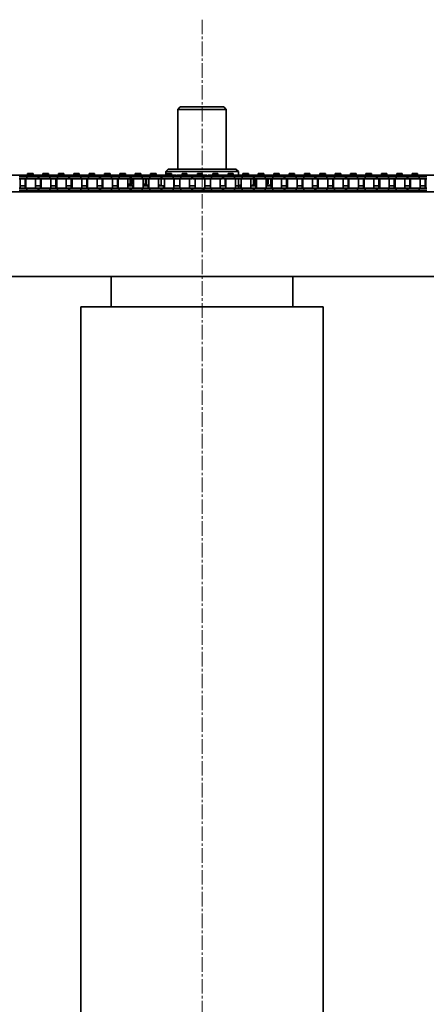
# Model space of a CAD drawing. Header units: millimetres. Extents: x 2945 to 26725, y -1082 to 16127.
# Tile 93 of 151: x 15335 to 15670, y 7081 to 7894. Entities that reach past the tile are written whole.
import ezdxf

# ---------------------------------------------------------------- set-up
doc = ezdxf.new("R2010")
doc.units = ezdxf.units.MM
doc.linetypes.add('点画线', pattern=[18, 12, -2, 2, -2])
doc.layers.add('中心线层', color=1, linetype='点画线', lineweight=18)
doc.layers.add('几何体', color=7, linetype='Continuous', lineweight=35)

msp = doc.modelspace()

# ---------------------------------------------------------------- linework, layer by layer
at = {"layer": '中心线层'}
msp.add_line((15485.254, 7893.876), (15485.254, 5124.821), dxfattribs=at)
at = {"layer": '几何体'}
for p, q in [((15467.254, 7821.852), (15465.254, 7819.852)), ((15465.254, 7819.852), (15465.254, 7770.458)), ((15478.767, 7819.852), (15465.254, 7819.852)), ((15467.254, 7821.852), (15479.416, 7821.852)), ((15505.254, 7819.852), (15478.767, 7819.852)), ((15479.416, 7821.852), (15503.254, 7821.852)), ((15505.254, 7819.852), (15503.254, 7821.852)), ((15505.254, 7770.458), (15505.254, 7819.852)), ((15337.12, 7765.565), (15327.945, 7765.565)), ((15340.645, 7764.065), (15334.295, 7764.065)), ((15337.12, 7764.065), (15337.12, 7765.565)), ((15337.82, 7765.565), (15337.12, 7765.565)), ((15337.82, 7765.565), (15337.82, 7764.065)), ((15346.995, 7765.565), (15337.82, 7765.565)), ((15340.645, 7764.065), (15340.645, 7762.565)), ((15346.995, 7764.065), (15340.645, 7764.065)), ((15346.995, 7764.065), (15340.645, 7764.065)), ((15341.215, 7766.94), (15341.215, 7765.565)), ((15341.84, 7766.94), (15341.215, 7766.94)), ((15341.84, 7766.94), (15341.84, 7765.565)), ((15343.82, 7766.94), (15341.84, 7766.94)), ((15345.8, 7766.94), (15343.82, 7766.94)), ((15345.8, 7765.565), (15345.8, 7766.94)), ((15346.995, 7765.565), (15346.995, 7764.065)), ((15353.345, 7765.565), (15346.995, 7765.565)), ((15353.345, 7764.065), (15346.995, 7764.065)), ((15349.82, 7762.565), (15349.82, 7764.065)), ((15350.52, 7764.065), (15350.52, 7762.565)), ((15353.345, 7765.565), (15353.345, 7764.065)), ((15362.52, 7765.565), (15353.345, 7765.565)), ((15359.695, 7764.065), (15353.345, 7764.065)), ((15359.695, 7764.065), (15353.345, 7764.065)), ((15353.915, 7766.94), (15353.915, 7765.565)), ((15354.54, 7766.94), (15353.915, 7766.94)), ((15354.54, 7766.94), (15354.54, 7765.565)), ((15356.52, 7766.94), (15354.54, 7766.94)), ((15358.5, 7766.94), (15356.52, 7766.94)), ((15358.5, 7765.565), (15358.5, 7766.94)), ((15359.695, 7764.065), (15359.695, 7762.565)), ((15366.045, 7764.065), (15359.695, 7764.065)), ((15362.52, 7764.065), (15362.52, 7765.565)), ((15363.22, 7765.565), (15362.52, 7765.565)), ((15363.22, 7765.565), (15363.22, 7764.065)), ((15372.395, 7765.565), (15363.22, 7765.565)), ((15366.045, 7764.065), (15366.045, 7762.565)), ((15372.395, 7764.065), (15366.045, 7764.065)), ((15372.395, 7764.065), (15366.045, 7764.065)), ((15366.615, 7766.94), (15366.615, 7765.565)), ((15367.24, 7766.94), (15366.615, 7766.94)), ((15367.24, 7766.94), (15367.24, 7765.565)), ((15369.22, 7766.94), (15367.24, 7766.94)), ((15371.2, 7766.94), (15369.22, 7766.94)), ((15371.2, 7765.565), (15371.2, 7766.94)), ((15372.395, 7765.565), (15372.395, 7764.065)), ((15378.745, 7765.565), (15372.395, 7765.565)), ((15378.745, 7764.065), (15372.395, 7764.065)), ((15375.22, 7762.565), (15375.22, 7764.065)), ((15375.92, 7764.065), (15375.92, 7762.565)), ((15378.745, 7765.565), (15378.745, 7764.065)), ((15387.92, 7765.565), (15378.745, 7765.565)), ((15385.095, 7764.065), (15378.745, 7764.065)), ((15385.095, 7764.065), (15378.745, 7764.065)), ((15379.315, 7766.94), (15379.315, 7765.565)), ((15379.94, 7766.94), (15379.315, 7766.94)), ((15379.94, 7766.94), (15379.94, 7765.565)), ((15381.92, 7766.94), (15379.94, 7766.94)), ((15383.9, 7766.94), (15381.92, 7766.94)), ((15383.9, 7765.565), (15383.9, 7766.94)), ((15385.095, 7764.065), (15385.095, 7762.565)), ((15391.445, 7764.065), (15385.095, 7764.065)), ((15387.92, 7764.065), (15387.92, 7765.565)), ((15388.62, 7765.565), (15387.92, 7765.565)), ((15388.62, 7765.565), (15388.62, 7764.065)), ((15397.795, 7765.565), (15388.62, 7765.565)), ((15391.445, 7764.065), (15391.445, 7762.565)), ((15397.795, 7764.065), (15391.445, 7764.065)), ((15392.015, 7766.94), (15392.015, 7765.565)), ((15392.64, 7766.94), (15392.015, 7766.94)), ((15392.64, 7766.94), (15392.64, 7765.565)), ((15394.62, 7766.94), (15392.64, 7766.94)), ((15396.6, 7766.94), (15394.62, 7766.94)), ((15396.6, 7765.565), (15396.6, 7766.94)), ((15397.795, 7765.565), (15397.795, 7764.065)), ((15404.145, 7765.565), (15397.795, 7765.565)), ((15404.145, 7764.065), (15397.795, 7764.065)), ((15400.62, 7762.565), (15400.62, 7764.065)), ((15401.32, 7764.065), (15401.32, 7762.565)), ((15404.145, 7765.565), (15404.145, 7764.065)), ((15413.32, 7765.565), (15404.145, 7765.565)), ((15410.495, 7764.065), (15404.145, 7764.065)), ((15410.495, 7764.065), (15404.145, 7764.065)), ((15404.716, 7766.94), (15404.716, 7765.565)), ((15405.34, 7766.94), (15404.716, 7766.94)), ((15405.34, 7766.94), (15405.34, 7765.565)), ((15407.32, 7766.94), (15405.34, 7766.94)), ((15409.3, 7766.94), (15407.32, 7766.94)), ((15409.3, 7765.565), (15409.3, 7766.94)), ((15410.495, 7764.065), (15410.495, 7762.565)), ((15416.845, 7764.065), (15410.495, 7764.065)), ((15413.32, 7764.065), (15413.32, 7765.565)), ((15414.02, 7765.565), (15413.32, 7765.565)), ((15414.02, 7765.565), (15414.02, 7764.065)), ((15423.195, 7765.565), (15414.02, 7765.565)), ((15416.845, 7764.065), (15416.845, 7762.565)), ((15423.195, 7764.065), (15416.845, 7764.065)), ((15423.195, 7764.065), (15416.845, 7764.065)), ((15417.416, 7766.94), (15417.416, 7765.565)), ((15418.04, 7766.94), (15417.416, 7766.94)), ((15418.04, 7766.94), (15418.04, 7765.565)), ((15420.02, 7766.94), (15418.04, 7766.94)), ((15422, 7766.94), (15420.02, 7766.94)), ((15422, 7765.565), (15422, 7766.94)), ((15423.195, 7765.565), (15423.195, 7764.065)), ((15429.545, 7765.565), (15423.195, 7765.565)), ((15429.545, 7764.065), (15423.195, 7764.065)), ((15426, 7763.253), (15426.72, 7763.462)), ((15426.02, 7762.565), (15426.02, 7764.065)), ((15426.02, 7763.721), (15426.77, 7763.911)), ((15426.72, 7763.805), (15426.02, 7763.637)), ((15426.72, 7763.192), (15426.02, 7763.022)), ((15426.72, 7764.065), (15426.72, 7762.565)), ((15429.545, 7765.565), (15429.545, 7764.065)), ((15438.72, 7765.565), (15429.545, 7765.565)), ((15435.895, 7764.065), (15429.545, 7764.065)), ((15435.895, 7764.065), (15429.545, 7764.065)), ((15430.116, 7766.94), (15430.116, 7765.565)), ((15430.74, 7766.94), (15430.116, 7766.94)), ((15430.74, 7766.94), (15430.74, 7765.565)), ((15432.72, 7766.94), (15430.74, 7766.94)), ((15434.7, 7766.94), (15432.72, 7766.94)), ((15434.7, 7765.565), (15434.7, 7766.94)), ((15435.895, 7764.065), (15435.895, 7762.565)), ((15442.245, 7764.065), (15435.895, 7764.065)), ((15438.72, 7764.065), (15438.72, 7765.565)), ((15439.42, 7765.565), (15438.72, 7765.565)), ((15439.42, 7765.565), (15439.42, 7764.065)), ((15448.595, 7765.565), (15439.42, 7765.565)), ((15442.245, 7764.065), (15442.245, 7762.565)), ((15448.595, 7764.065), (15442.245, 7764.065)), ((15442.816, 7766.94), (15442.816, 7765.565)), ((15443.44, 7766.94), (15442.816, 7766.94)), ((15443.44, 7766.94), (15443.44, 7765.565)), ((15445.42, 7766.94), (15443.44, 7766.94)), ((15447.4, 7766.94), (15445.42, 7766.94)), ((15447.4, 7765.565), (15447.4, 7766.94)), ((15448.595, 7765.565), (15448.595, 7764.065)), ((15454.945, 7765.565), (15448.595, 7765.565)), ((15454.945, 7764.065), (15448.595, 7764.065)), ((15451.42, 7762.565), (15451.42, 7764.065)), ((15451.479, 7763.911), (15451.479, 7757.006)), ((15452.12, 7764.065), (15452.12, 7762.565)), ((15454.945, 7765.565), (15454.945, 7764.065)), ((15464.12, 7765.565), (15454.945, 7765.565)), ((15461.295, 7764.065), (15454.945, 7764.065)), ((15461.295, 7764.065), (15454.945, 7764.065)), ((15457.254, 7770.458), (15455.254, 7768.458)), ((15455.254, 7768.458), (15455.254, 7765.565)), ((15515.254, 7768.458), (15455.254, 7768.458)), ((15456.14, 7766.94), (15456.14, 7765.565)), ((15458.12, 7766.94), (15456.14, 7766.94)), ((15457.254, 7770.458), (15513.254, 7770.458)), ((15460.1, 7766.94), (15458.12, 7766.94)), ((15460.1, 7765.565), (15460.1, 7766.94)), ((15461.295, 7764.065), (15461.295, 7762.565)), ((15467.645, 7764.065), (15461.295, 7764.065)), ((15464.12, 7764.065), (15464.12, 7765.565)), ((15464.82, 7765.565), (15464.82, 7764.065)), ((15473.995, 7765.565), (15464.82, 7765.565)), ((15467.645, 7764.065), (15467.645, 7762.565)), ((15473.995, 7764.065), (15467.645, 7764.065)), ((15473.995, 7764.065), (15467.645, 7764.065)), ((15468.84, 7766.94), (15468.84, 7765.565)), ((15470.82, 7766.94), (15468.84, 7766.94)), ((15472.8, 7766.94), (15470.82, 7766.94)), ((15472.8, 7765.565), (15472.8, 7766.94)), ((15473.995, 7765.565), (15473.995, 7764.065)), ((15480.345, 7765.565), (15473.995, 7765.565)), ((15480.345, 7764.065), (15473.995, 7764.065)), ((15476.82, 7762.565), (15476.82, 7764.065)), ((15477.52, 7764.065), (15477.52, 7762.565)), ((15480.345, 7765.565), (15480.345, 7764.065)), ((15489.52, 7765.565), (15480.345, 7765.565)), ((15486.695, 7764.065), (15480.345, 7764.065)), ((15486.695, 7764.065), (15480.345, 7764.065)), ((15481.54, 7766.94), (15481.54, 7765.565)), ((15483.52, 7766.94), (15481.54, 7766.94)), ((15485.5, 7766.94), (15483.52, 7766.94)), ((15485.5, 7765.565), (15485.5, 7766.94)), ((15486.695, 7764.065), (15486.695, 7762.565)), ((15493.045, 7764.065), (15486.695, 7764.065)), ((15489.52, 7764.065), (15489.52, 7765.565)), ((15490.22, 7765.565), (15490.22, 7764.065)), ((15499.395, 7765.565), (15490.22, 7765.565)), ((15493.045, 7764.065), (15493.045, 7762.565)), ((15499.395, 7764.065), (15493.045, 7764.065)), ((15499.395, 7764.065), (15493.045, 7764.065)), ((15494.24, 7766.94), (15494.24, 7765.565)), ((15496.22, 7766.94), (15494.24, 7766.94)), ((15498.2, 7766.94), (15496.22, 7766.94)), ((15498.2, 7765.565), (15498.2, 7766.94)), ((15499.395, 7765.565), (15499.395, 7764.065)), ((15505.745, 7765.565), (15499.395, 7765.565)), ((15505.745, 7764.065), (15499.395, 7764.065)), ((15502.22, 7762.565), (15502.22, 7764.065)), ((15502.92, 7764.065), (15502.92, 7762.565)), ((15505.745, 7765.565), (15505.745, 7764.065)), ((15514.92, 7765.565), (15505.745, 7765.565)), ((15512.095, 7764.065), (15505.745, 7764.065)), ((15512.095, 7764.065), (15505.745, 7764.065)), ((15506.94, 7766.94), (15506.94, 7765.565)), ((15508.92, 7766.94), (15506.94, 7766.94)), ((15510.9, 7766.94), (15508.92, 7766.94)), ((15510.9, 7765.565), (15510.9, 7766.94)), ((15512.095, 7764.065), (15512.095, 7762.565)), ((15518.445, 7764.065), (15512.095, 7764.065)), ((15515.254, 7768.458), (15513.254, 7770.458)), ((15514.92, 7764.065), (15514.92, 7765.565)), ((15515.254, 7764.065), (15515.254, 7768.458)), ((15515.62, 7765.565), (15515.254, 7765.565)), ((15515.62, 7765.565), (15515.62, 7764.065)), ((15524.795, 7765.565), (15515.62, 7765.565)), ((15518.445, 7764.065), (15518.445, 7762.565)), ((15524.795, 7764.065), (15518.445, 7764.065)), ((15524.795, 7764.065), (15518.445, 7764.065)), ((15519.016, 7766.94), (15519.016, 7765.565)), ((15519.64, 7766.94), (15519.016, 7766.94)), ((15519.64, 7766.94), (15519.64, 7765.565)), ((15521.62, 7766.94), (15519.64, 7766.94)), ((15523.6, 7766.94), (15521.62, 7766.94)), ((15523.6, 7765.565), (15523.6, 7766.94)), ((15524.795, 7765.565), (15524.795, 7764.065)), ((15531.145, 7765.565), (15524.795, 7765.565)), ((15531.145, 7764.065), (15524.795, 7764.065)), ((15527.62, 7762.565), (15527.62, 7764.065)), ((15527.876, 7763.253), (15527.62, 7763.315)), ((15528.32, 7763.127), (15527.876, 7763.253)), ((15527.876, 7763.253), (15527.876, 7757.664)), ((15528.32, 7764.065), (15528.32, 7762.565)), ((15531.145, 7765.565), (15531.145, 7764.065)), ((15540.32, 7765.565), (15531.145, 7765.565)), ((15537.495, 7764.065), (15531.145, 7764.065)), ((15537.495, 7764.065), (15531.145, 7764.065)), ((15531.716, 7766.94), (15531.716, 7765.565)), ((15532.34, 7766.94), (15531.716, 7766.94)), ((15532.34, 7766.94), (15532.34, 7765.565)), ((15534.32, 7766.94), (15532.34, 7766.94)), ((15536.3, 7766.94), (15534.32, 7766.94)), ((15536.3, 7765.565), (15536.3, 7766.94)), ((15537.495, 7764.065), (15537.495, 7762.565)), ((15543.845, 7764.065), (15537.495, 7764.065)), ((15540.32, 7764.065), (15540.32, 7765.565)), ((15541.021, 7765.565), (15540.32, 7765.565)), ((15541.021, 7765.565), (15541.021, 7764.065)), ((15550.196, 7765.565), (15541.021, 7765.565)), ((15543.845, 7764.065), (15543.845, 7762.565)), ((15550.196, 7764.065), (15543.845, 7764.065)), ((15550.196, 7764.065), (15543.845, 7764.065)), ((15544.416, 7766.94), (15544.416, 7765.565)), ((15545.041, 7766.94), (15544.416, 7766.94)), ((15545.041, 7766.94), (15545.041, 7765.565)), ((15547.021, 7766.94), (15545.041, 7766.94)), ((15549.001, 7766.94), (15547.021, 7766.94)), ((15549.001, 7765.565), (15549.001, 7766.94)), ((15550.196, 7765.565), (15550.196, 7764.065)), ((15556.546, 7765.565), (15550.196, 7765.565)), ((15556.546, 7764.065), (15550.196, 7764.065)), ((15553.02, 7762.565), (15553.02, 7764.065)), ((15553.72, 7764.065), (15553.72, 7762.565)), ((15556.546, 7765.565), (15556.546, 7764.065)), ((15565.721, 7765.565), (15556.546, 7765.565)), ((15562.895, 7764.065), (15556.546, 7764.065)), ((15562.895, 7764.065), (15556.546, 7764.065)), ((15557.116, 7766.94), (15557.116, 7765.565)), ((15557.741, 7766.94), (15557.116, 7766.94)), ((15557.741, 7766.94), (15557.741, 7765.565)), ((15559.721, 7766.94), (15557.741, 7766.94)), ((15561.701, 7766.94), (15559.721, 7766.94)), ((15561.701, 7765.565), (15561.701, 7766.94)), ((15562.895, 7764.065), (15562.895, 7762.565)), ((15569.245, 7764.065), (15562.895, 7764.065)), ((15565.721, 7764.065), (15565.721, 7765.565)), ((15566.421, 7765.565), (15565.721, 7765.565)), ((15566.421, 7765.565), (15566.421, 7764.065)), ((15575.596, 7765.565), (15566.421, 7765.565)), ((15569.245, 7764.065), (15569.245, 7762.565)), ((15575.596, 7764.065), (15569.245, 7764.065)), ((15575.596, 7764.065), (15569.245, 7764.065)), ((15569.816, 7766.94), (15569.816, 7765.565)), ((15570.441, 7766.94), (15569.816, 7766.94)), ((15570.441, 7766.94), (15570.441, 7765.565)), ((15572.421, 7766.94), (15570.441, 7766.94)), ((15574.401, 7766.94), (15572.421, 7766.94)), ((15574.401, 7765.565), (15574.401, 7766.94)), ((15575.596, 7765.565), (15575.596, 7764.065)), ((15581.946, 7765.565), (15575.596, 7765.565)), ((15581.946, 7764.065), (15575.596, 7764.065)), ((15578.42, 7762.565), (15578.42, 7764.065)), ((15579.12, 7764.065), (15579.12, 7762.565)), ((15581.946, 7765.565), (15581.946, 7764.065)), ((15591.121, 7765.565), (15581.946, 7765.565)), ((15588.295, 7764.065), (15581.946, 7764.065)), ((15588.295, 7764.065), (15581.946, 7764.065)), ((15582.516, 7766.94), (15582.516, 7765.565)), ((15583.141, 7766.94), (15582.516, 7766.94)), ((15583.141, 7766.94), (15583.141, 7765.565)), ((15585.121, 7766.94), (15583.141, 7766.94)), ((15587.101, 7766.94), (15585.121, 7766.94)), ((15587.101, 7765.565), (15587.101, 7766.94)), ((15588.295, 7764.065), (15588.295, 7762.565)), ((15594.645, 7764.065), (15588.295, 7764.065)), ((15591.121, 7764.065), (15591.121, 7765.565)), ((15591.821, 7765.565), (15591.121, 7765.565)), ((15591.821, 7765.565), (15591.821, 7764.065)), ((15600.996, 7765.565), (15591.821, 7765.565)), ((15594.645, 7764.065), (15594.645, 7762.565)), ((15600.996, 7764.065), (15594.645, 7764.065)), ((15600.996, 7764.065), (15594.645, 7764.065)), ((15595.216, 7766.94), (15595.216, 7765.565)), ((15595.841, 7766.94), (15595.216, 7766.94)), ((15595.841, 7766.94), (15595.841, 7765.565)), ((15597.821, 7766.94), (15595.841, 7766.94)), ((15599.801, 7766.94), (15597.821, 7766.94)), ((15599.801, 7765.565), (15599.801, 7766.94)), ((15600.996, 7765.565), (15600.996, 7764.065)), ((15607.346, 7765.565), (15600.996, 7765.565)), ((15607.346, 7764.065), (15600.996, 7764.065)), ((15603.82, 7762.565), (15603.82, 7764.065)), ((15604.521, 7764.065), (15604.521, 7762.565)), ((15607.346, 7765.565), (15607.346, 7764.065)), ((15616.521, 7765.565), (15607.346, 7765.565)), ((15613.696, 7764.065), (15607.346, 7764.065)), ((15613.696, 7764.065), (15607.346, 7764.065)), ((15607.916, 7766.94), (15607.916, 7765.565)), ((15608.541, 7766.94), (15607.916, 7766.94)), ((15608.541, 7766.94), (15608.541, 7765.565)), ((15610.521, 7766.94), (15608.541, 7766.94)), ((15612.501, 7766.94), (15610.521, 7766.94)), ((15612.501, 7765.565), (15612.501, 7766.94)), ((15613.696, 7764.065), (15613.696, 7762.565)), ((15620.046, 7764.065), (15613.696, 7764.065)), ((15616.521, 7764.065), (15616.521, 7765.565)), ((15617.221, 7765.565), (15616.521, 7765.565)), ((15617.221, 7765.565), (15617.221, 7764.065)), ((15626.396, 7765.565), (15617.221, 7765.565)), ((15620.046, 7764.065), (15620.046, 7762.565)), ((15626.396, 7764.065), (15620.046, 7764.065)), ((15620.616, 7766.94), (15620.616, 7765.565)), ((15621.241, 7766.94), (15620.616, 7766.94)), ((15621.241, 7766.94), (15621.241, 7765.565)), ((15623.221, 7766.94), (15621.241, 7766.94)), ((15625.201, 7766.94), (15623.221, 7766.94)), ((15625.201, 7765.565), (15625.201, 7766.94)), ((15626.396, 7765.565), (15626.396, 7764.065)), ((15632.746, 7765.565), (15626.396, 7765.565)), ((15632.746, 7764.065), (15626.396, 7764.065)), ((15629.221, 7762.565), (15629.221, 7764.065)), ((15629.921, 7764.065), (15629.921, 7762.565)), ((15632.746, 7765.565), (15632.746, 7764.065)), ((15641.921, 7765.565), (15632.746, 7765.565)), ((15639.096, 7764.065), (15632.746, 7764.065)), ((15639.096, 7764.065), (15632.746, 7764.065)), ((15633.316, 7766.94), (15633.316, 7765.565)), ((15633.941, 7766.94), (15633.316, 7766.94)), ((15633.941, 7766.94), (15633.941, 7765.565)), ((15635.921, 7766.94), (15633.941, 7766.94)), ((15637.901, 7766.94), (15635.921, 7766.94)), ((15637.901, 7765.565), (15637.901, 7766.94)), ((15639.096, 7764.065), (15639.096, 7762.565)), ((15645.446, 7764.065), (15639.096, 7764.065)), ((15641.921, 7764.065), (15641.921, 7765.565)), ((15642.621, 7765.565), (15641.921, 7765.565)), ((15642.621, 7765.565), (15642.621, 7764.065)), ((15651.796, 7765.565), (15642.621, 7765.565)), ((15645.446, 7764.065), (15645.446, 7762.565)), ((15651.796, 7764.065), (15645.446, 7764.065)), ((15651.796, 7764.065), (15645.446, 7764.065)), ((15646.016, 7766.94), (15646.016, 7765.565)), ((15646.641, 7766.94), (15646.016, 7766.94)), ((15646.641, 7766.94), (15646.641, 7765.565)), ((15648.621, 7766.94), (15646.641, 7766.94)), ((15650.601, 7766.94), (15648.621, 7766.94)), ((15650.601, 7765.565), (15650.601, 7766.94)), ((15651.796, 7765.565), (15651.796, 7764.065)), ((15658.146, 7765.565), (15651.796, 7765.565)), ((15658.146, 7764.065), (15651.796, 7764.065)), ((15654.621, 7762.565), (15654.621, 7764.065)), ((15655.321, 7764.065), (15655.321, 7762.565)), ((15658.146, 7765.565), (15658.146, 7764.065)), ((15667.321, 7765.565), (15658.146, 7765.565)), ((15664.496, 7764.065), (15658.146, 7764.065)), ((15664.496, 7764.065), (15658.146, 7764.065)), ((15658.716, 7766.94), (15658.716, 7765.565)), ((15659.341, 7766.94), (15658.716, 7766.94)), ((15659.341, 7766.94), (15659.341, 7765.565)), ((15661.321, 7766.94), (15659.341, 7766.94)), ((15663.301, 7766.94), (15661.321, 7766.94)), ((15663.301, 7765.565), (15663.301, 7766.94)), ((15664.496, 7764.065), (15664.496, 7762.565)), ((15670.846, 7764.065), (15664.496, 7764.065)), ((15667.321, 7764.065), (15667.321, 7765.565)), ((15668.021, 7765.565), (15667.321, 7765.565)), ((15668.021, 7765.565), (15668.021, 7764.065)), ((15677.196, 7765.565), (15668.021, 7765.565)), ((15340.645, 7762.565), (15334.295, 7762.565)), ((15340.645, 7754.715), (15334.295, 7754.715)), ((15335.095, 7754.715), (15335.095, 7762.565)), ((15335.095, 7756.852), (15339.221, 7756.852)), ((15339.221, 7762.565), (15339.221, 7754.715)), ((15339.845, 7762.565), (15339.845, 7754.715)), ((15349.82, 7762.565), (15340.645, 7762.565)), ((15340.645, 7753.215), (15340.645, 7754.715)), ((15349.82, 7754.715), (15340.645, 7754.715)), ((15347.795, 7754.715), (15347.795, 7762.565)), ((15347.795, 7756.852), (15351.921, 7756.852)), ((15350.52, 7762.565), (15349.82, 7762.565)), ((15349.82, 7753.215), (15349.82, 7754.715)), ((15350.52, 7754.715), (15349.82, 7754.715)), ((15359.695, 7762.565), (15350.52, 7762.565)), ((15350.52, 7754.715), (15350.52, 7753.215)), ((15359.695, 7754.715), (15350.52, 7754.715)), ((15351.921, 7762.565), (15351.921, 7754.715)), ((15352.545, 7762.565), (15352.545, 7754.715)), ((15366.045, 7762.565), (15359.695, 7762.565)), ((15359.695, 7753.215), (15359.695, 7754.715)), ((15366.045, 7754.715), (15359.695, 7754.715)), ((15360.495, 7754.715), (15360.495, 7762.565)), ((15360.495, 7756.852), (15364.621, 7756.852)), ((15364.621, 7762.565), (15364.621, 7754.715)), ((15365.245, 7762.565), (15365.245, 7754.715)), ((15375.22, 7762.565), (15366.045, 7762.565)), ((15366.045, 7753.215), (15366.045, 7754.715)), ((15375.22, 7754.715), (15366.045, 7754.715)), ((15373.195, 7754.715), (15373.195, 7762.565)), ((15373.195, 7756.852), (15377.321, 7756.852)), ((15375.92, 7762.565), (15375.22, 7762.565)), ((15375.22, 7753.215), (15375.22, 7754.715)), ((15375.92, 7754.715), (15375.22, 7754.715)), ((15385.095, 7762.565), (15375.92, 7762.565)), ((15375.92, 7754.715), (15375.92, 7753.215)), ((15385.095, 7754.715), (15375.92, 7754.715)), ((15377.321, 7762.565), (15377.321, 7754.715)), ((15377.945, 7762.565), (15377.945, 7754.715)), ((15391.445, 7762.565), (15385.095, 7762.565)), ((15385.095, 7753.215), (15385.095, 7754.715)), ((15391.445, 7754.715), (15385.095, 7754.715)), ((15385.895, 7754.715), (15385.895, 7762.565)), ((15385.895, 7756.852), (15390.021, 7756.852)), ((15390.021, 7762.565), (15390.021, 7754.715)), ((15390.645, 7762.565), (15390.645, 7754.715)), ((15400.62, 7762.565), (15391.445, 7762.565)), ((15391.445, 7753.215), (15391.445, 7754.715)), ((15400.62, 7754.715), (15391.445, 7754.715)), ((15398.595, 7754.715), (15398.595, 7762.565)), ((15398.595, 7756.852), (15402.721, 7756.852)), ((15401.32, 7762.565), (15400.62, 7762.565)), ((15400.62, 7753.215), (15400.62, 7754.715)), ((15401.32, 7754.715), (15400.62, 7754.715)), ((15410.495, 7762.565), (15401.32, 7762.565)), ((15401.32, 7754.715), (15401.32, 7753.215)), ((15410.495, 7754.715), (15401.32, 7754.715)), ((15402.721, 7762.565), (15402.721, 7754.715)), ((15403.345, 7762.565), (15403.345, 7754.715)), ((15416.845, 7762.565), (15410.495, 7762.565)), ((15410.495, 7753.215), (15410.495, 7754.715)), ((15416.845, 7754.715), (15410.495, 7754.715)), ((15411.295, 7754.715), (15411.295, 7762.565)), ((15411.295, 7756.852), (15415.421, 7756.852)), ((15415.421, 7762.565), (15415.421, 7754.715)), ((15416.045, 7762.565), (15416.045, 7754.715)), ((15426.02, 7762.565), (15416.845, 7762.565)), ((15416.845, 7753.215), (15416.845, 7754.715)), ((15426.02, 7754.715), (15416.845, 7754.715)), ((15423.995, 7754.715), (15423.995, 7762.565)), ((15423.995, 7758.358), (15425.889, 7757.926)), ((15425.048, 7757.926), (15423.995, 7758.239)), ((15423.995, 7757.767), (15424.415, 7757.664)), ((15424.175, 7757.664), (15423.995, 7757.709)), ((15423.995, 7756.852), (15427.066, 7756.852)), ((15426.77, 7757.006), (15424.175, 7757.664)), ((15424.415, 7758.115), (15424.415, 7757.664)), ((15424.415, 7757.664), (15427.164, 7757.006)), ((15426, 7757.664), (15425.048, 7757.926)), ((15425.889, 7762.565), (15425.889, 7757.926)), ((15425.889, 7757.926), (15426.973, 7757.664)), ((15428.265, 7757.006), (15426, 7757.664)), ((15426.02, 7753.215), (15426.02, 7754.715)), ((15426.72, 7754.715), (15426.02, 7754.715)), ((15435.895, 7762.565), (15426.72, 7762.565)), ((15426.72, 7754.715), (15426.72, 7753.215)), ((15435.895, 7754.715), (15426.72, 7754.715)), ((15427.381, 7756.852), (15426.77, 7757.006)), ((15426.973, 7762.565), (15426.973, 7757.664)), ((15426.973, 7757.664), (15428.745, 7757.26)), ((15427.164, 7757.326), (15427.164, 7757.006)), ((15427.839, 7756.852), (15428.745, 7756.852)), ((15428.121, 7756.852), (15428.121, 7754.715)), ((15428.216, 7762.478), (15428.607, 7762.623)), ((15428.216, 7762.478), (15428.752, 7762.478)), ((15428.216, 7758.439), (15428.216, 7762.478)), ((15428.216, 7758.439), (15428.752, 7758.439)), ((15428.745, 7758.242), (15428.216, 7758.439)), ((15428.754, 7756.852), (15428.265, 7757.006)), ((15428.745, 7762.565), (15428.745, 7754.715)), ((15442.245, 7762.565), (15435.895, 7762.565)), ((15435.895, 7753.215), (15435.895, 7754.715)), ((15442.245, 7754.715), (15435.895, 7754.715)), ((15436.695, 7754.715), (15436.695, 7762.565)), ((15436.695, 7758.355), (15438.539, 7757.926)), ((15437.225, 7757.664), (15436.695, 7757.876)), ((15436.695, 7756.852), (15438.74, 7756.852)), ((15438.554, 7757.006), (15437.225, 7757.664)), ((15438.254, 7754.852), (15438.118, 7754.715)), ((15438.254, 7754.852), (15441.445, 7754.852)), ((15438.539, 7762.565), (15438.539, 7757.926)), ((15438.539, 7757.926), (15439.506, 7757.664)), ((15438.74, 7756.852), (15438.554, 7757.006)), ((15439.506, 7762.565), (15439.506, 7757.664)), ((15439.506, 7757.664), (15441.445, 7757.205)), ((15440.821, 7756.852), (15440.821, 7754.852)), ((15441.445, 7762.565), (15441.445, 7754.715)), ((15451.42, 7762.565), (15442.245, 7762.565)), ((15442.245, 7753.215), (15442.245, 7754.715)), ((15451.42, 7754.715), (15442.245, 7754.715)), ((15449.395, 7754.715), (15449.395, 7762.565)), ((15449.395, 7757.545), (15451.479, 7757.006)), ((15449.395, 7754.852), (15454.145, 7754.852)), ((15451.42, 7753.215), (15451.42, 7754.715)), ((15461.295, 7762.565), (15452.12, 7762.565)), ((15452.12, 7754.715), (15452.12, 7753.215)), ((15461.295, 7754.715), (15452.12, 7754.715)), ((15452.256, 7756.852), (15454.145, 7756.852)), ((15453.521, 7756.852), (15453.521, 7754.852)), ((15454.145, 7762.565), (15454.145, 7754.715)), ((15467.645, 7762.565), (15461.295, 7762.565)), ((15461.295, 7753.215), (15461.295, 7754.715)), ((15467.645, 7754.715), (15461.295, 7754.715)), ((15462.095, 7754.715), (15462.095, 7762.565)), ((15462.095, 7756.852), (15462.862, 7756.852)), ((15462.095, 7754.852), (15466.845, 7754.852)), ((15462.146, 7762.565), (15462.146, 7757.006)), ((15462.862, 7756.852), (15466.845, 7756.852)), ((15466.845, 7762.565), (15466.845, 7754.715)), ((15476.82, 7762.565), (15467.645, 7762.565)), ((15467.645, 7753.215), (15467.645, 7754.715)), ((15476.82, 7754.715), (15467.645, 7754.715)), ((15474.795, 7754.715), (15474.795, 7762.565)), ((15474.795, 7756.852), (15479.545, 7756.852)), ((15474.795, 7754.852), (15479.545, 7754.852)), ((15476.82, 7753.215), (15476.82, 7754.715)), ((15486.695, 7762.565), (15477.52, 7762.565)), ((15477.52, 7754.715), (15477.52, 7753.215)), ((15486.695, 7754.715), (15477.52, 7754.715)), ((15479.545, 7762.565), (15479.545, 7754.715)), ((15493.045, 7762.565), (15486.695, 7762.565)), ((15486.695, 7753.215), (15486.695, 7754.715)), ((15493.045, 7754.715), (15486.695, 7754.715)), ((15487.495, 7754.715), (15487.495, 7762.565)), ((15487.495, 7754.852), (15492.245, 7754.852)), ((15491.822, 7756.852), (15492.407, 7757.006)), ((15491.822, 7756.852), (15492.245, 7756.852)), ((15492.245, 7762.565), (15492.245, 7754.715)), ((15502.22, 7762.565), (15493.045, 7762.565)), ((15493.045, 7753.215), (15493.045, 7754.715)), ((15502.22, 7754.715), (15493.045, 7754.715)), ((15500.195, 7754.715), (15500.195, 7762.565)), ((15500.195, 7754.852), (15504.945, 7754.852)), ((15502.22, 7753.215), (15502.22, 7754.715)), ((15512.095, 7762.565), (15502.92, 7762.565)), ((15502.92, 7754.715), (15502.92, 7753.215)), ((15512.095, 7754.715), (15502.92, 7754.715)), ((15503.634, 7756.852), (15504.321, 7757.006)), ((15504.321, 7762.565), (15504.321, 7757.006)), ((15504.321, 7757.006), (15504.945, 7757.206)), ((15504.945, 7762.565), (15504.945, 7754.715)), ((15518.445, 7762.565), (15512.095, 7762.565)), ((15512.095, 7753.215), (15512.095, 7754.715)), ((15518.445, 7754.715), (15512.095, 7754.715)), ((15512.895, 7754.715), (15512.895, 7762.565)), ((15512.895, 7754.852), (15517.645, 7754.852)), ((15514.643, 7756.852), (15515.402, 7757.006)), ((15515.254, 7754.852), (15515.254, 7756.852)), ((15515.402, 7762.565), (15515.402, 7757.006)), ((15515.402, 7757.006), (15517.645, 7757.612)), ((15517.021, 7756.852), (15517.021, 7754.852)), ((15517.645, 7762.565), (15517.645, 7754.715)), ((15527.62, 7762.565), (15518.445, 7762.565)), ((15518.445, 7753.215), (15518.445, 7754.715)), ((15527.62, 7754.715), (15518.445, 7754.715)), ((15525.595, 7754.715), (15525.595, 7762.565)), ((15525.595, 7757.11), (15527.876, 7757.664)), ((15525.595, 7754.852), (15530.345, 7754.852)), ((15527.62, 7753.215), (15527.62, 7754.715)), ((15527.876, 7757.664), (15528.805, 7757.926)), ((15537.495, 7762.565), (15528.32, 7762.565)), ((15528.32, 7754.715), (15528.32, 7753.215)), ((15537.495, 7754.715), (15528.32, 7754.715)), ((15528.805, 7762.565), (15528.805, 7757.926)), ((15528.805, 7757.926), (15530.345, 7758.293)), ((15529.092, 7756.852), (15530.345, 7756.852)), ((15530.353, 7757.664), (15529.219, 7757.006)), ((15529.721, 7756.852), (15529.721, 7754.852)), ((15530.345, 7762.565), (15530.345, 7754.715)), ((15543.845, 7762.565), (15537.495, 7762.565)), ((15537.495, 7753.215), (15537.495, 7754.715)), ((15543.845, 7754.715), (15537.495, 7754.715)), ((15538.295, 7754.715), (15538.295, 7762.565)), ((15538.295, 7758.202), (15539.341, 7758.439)), ((15538.713, 7757.926), (15538.295, 7757.784)), ((15538.337, 7756.852), (15539.108, 7757.006)), ((15539.951, 7758.439), (15538.713, 7757.926)), ((15539.341, 7762.478), (15538.955, 7762.565)), ((15539.108, 7758.09), (15539.108, 7757.006)), ((15539.108, 7757.006), (15542.012, 7757.664)), ((15539.341, 7762.478), (15539.951, 7762.478)), ((15539.341, 7758.439), (15539.341, 7762.478)), ((15539.341, 7758.439), (15539.951, 7758.439)), ((15539.951, 7762.478), (15539.951, 7758.439)), ((15543.045, 7757.605), (15541.111, 7757.006)), ((15541.972, 7756.852), (15542.678, 7757.006)), ((15542.012, 7762.565), (15542.012, 7757.664)), ((15542.012, 7757.664), (15543.045, 7757.916)), ((15542.421, 7756.852), (15542.421, 7754.715)), ((15542.678, 7757.491), (15542.678, 7757.006)), ((15542.678, 7757.006), (15543.045, 7757.092)), ((15542.931, 7756.852), (15543.045, 7756.852)), ((15543.045, 7762.565), (15543.045, 7754.715)), ((15553.02, 7762.565), (15543.845, 7762.565)), ((15543.845, 7753.215), (15543.845, 7754.715)), ((15553.02, 7754.715), (15543.845, 7754.715)), ((15550.995, 7754.715), (15550.995, 7762.565)), ((15550.995, 7756.852), (15555.121, 7756.852)), ((15553.72, 7762.565), (15553.02, 7762.565)), ((15553.02, 7753.215), (15553.02, 7754.715)), ((15553.72, 7754.715), (15553.02, 7754.715)), ((15562.895, 7762.565), (15553.72, 7762.565)), ((15553.72, 7754.715), (15553.72, 7753.215)), ((15562.895, 7754.715), (15553.72, 7754.715)), ((15555.121, 7762.565), (15555.121, 7754.715)), ((15555.745, 7762.565), (15555.745, 7754.715)), ((15569.245, 7762.565), (15562.895, 7762.565)), ((15562.895, 7753.215), (15562.895, 7754.715)), ((15569.245, 7754.715), (15562.895, 7754.715)), ((15563.695, 7754.715), (15563.695, 7762.565)), ((15563.695, 7756.852), (15567.821, 7756.852)), ((15567.821, 7762.565), (15567.821, 7754.715)), ((15568.445, 7762.565), (15568.445, 7754.715)), ((15578.42, 7762.565), (15569.245, 7762.565)), ((15569.245, 7753.215), (15569.245, 7754.715)), ((15578.42, 7754.715), (15569.245, 7754.715)), ((15576.395, 7754.715), (15576.395, 7762.565)), ((15576.395, 7756.852), (15580.521, 7756.852)), ((15579.12, 7762.565), (15578.42, 7762.565)), ((15578.42, 7753.215), (15578.42, 7754.715)), ((15579.12, 7754.715), (15578.42, 7754.715)), ((15588.295, 7762.565), (15579.12, 7762.565)), ((15579.12, 7754.715), (15579.12, 7753.215)), ((15588.295, 7754.715), (15579.12, 7754.715)), ((15580.521, 7762.565), (15580.521, 7754.715)), ((15581.145, 7762.565), (15581.145, 7754.715)), ((15594.645, 7762.565), (15588.295, 7762.565)), ((15588.295, 7753.215), (15588.295, 7754.715)), ((15594.645, 7754.715), (15588.295, 7754.715)), ((15589.095, 7754.715), (15589.095, 7762.565)), ((15589.095, 7756.852), (15593.221, 7756.852)), ((15593.221, 7762.565), (15593.221, 7754.715)), ((15593.845, 7762.565), (15593.845, 7754.715)), ((15603.82, 7762.565), (15594.645, 7762.565)), ((15594.645, 7753.215), (15594.645, 7754.715)), ((15603.82, 7754.715), (15594.645, 7754.715)), ((15601.795, 7754.715), (15601.795, 7762.565)), ((15601.795, 7756.852), (15605.921, 7756.852)), ((15604.521, 7762.565), (15603.82, 7762.565)), ((15603.82, 7753.215), (15603.82, 7754.715)), ((15604.521, 7754.715), (15603.82, 7754.715)), ((15613.696, 7762.565), (15604.521, 7762.565)), ((15604.521, 7754.715), (15604.521, 7753.215)), ((15613.696, 7754.715), (15604.521, 7754.715)), ((15605.921, 7762.565), (15605.921, 7754.715)), ((15606.546, 7762.565), (15606.546, 7754.715)), ((15620.046, 7762.565), (15613.696, 7762.565)), ((15613.696, 7753.215), (15613.696, 7754.715)), ((15620.046, 7754.715), (15613.696, 7754.715)), ((15614.496, 7754.715), (15614.496, 7762.565)), ((15614.496, 7756.852), (15618.621, 7756.852)), ((15618.621, 7762.565), (15618.621, 7754.715)), ((15619.246, 7762.565), (15619.246, 7754.715)), ((15629.221, 7762.565), (15620.046, 7762.565)), ((15620.046, 7753.215), (15620.046, 7754.715)), ((15629.221, 7754.715), (15620.046, 7754.715)), ((15627.196, 7754.715), (15627.196, 7762.565)), ((15627.196, 7756.852), (15631.321, 7756.852)), ((15629.921, 7762.565), (15629.221, 7762.565)), ((15629.221, 7753.215), (15629.221, 7754.715)), ((15629.921, 7754.715), (15629.221, 7754.715)), ((15639.096, 7762.565), (15629.921, 7762.565)), ((15629.921, 7754.715), (15629.921, 7753.215)), ((15639.096, 7754.715), (15629.921, 7754.715)), ((15631.321, 7762.565), (15631.321, 7754.715)), ((15631.946, 7762.565), (15631.946, 7754.715)), ((15645.446, 7762.565), (15639.096, 7762.565)), ((15639.096, 7753.215), (15639.096, 7754.715)), ((15645.446, 7754.715), (15639.096, 7754.715)), ((15639.896, 7754.715), (15639.896, 7762.565)), ((15639.896, 7756.852), (15644.021, 7756.852)), ((15644.021, 7762.565), (15644.021, 7754.715)), ((15644.646, 7762.565), (15644.646, 7754.715)), ((15654.621, 7762.565), (15645.446, 7762.565)), ((15645.446, 7753.215), (15645.446, 7754.715)), ((15654.621, 7754.715), (15645.446, 7754.715)), ((15652.596, 7754.715), (15652.596, 7762.565)), ((15652.596, 7756.852), (15656.721, 7756.852)), ((15655.321, 7762.565), (15654.621, 7762.565)), ((15654.621, 7753.215), (15654.621, 7754.715)), ((15655.321, 7754.715), (15654.621, 7754.715)), ((15664.496, 7762.565), (15655.321, 7762.565)), ((15655.321, 7754.715), (15655.321, 7753.215)), ((15664.496, 7754.715), (15655.321, 7754.715)), ((15656.721, 7762.565), (15656.721, 7754.715)), ((15657.346, 7762.565), (15657.346, 7754.715)), ((15670.846, 7762.565), (15664.496, 7762.565)), ((15664.496, 7753.215), (15664.496, 7754.715)), ((15670.846, 7754.715), (15664.496, 7754.715)), ((15665.296, 7754.715), (15665.296, 7762.565)), ((15665.296, 7756.852), (15669.421, 7756.852)), ((15669.421, 7762.565), (15669.421, 7754.715)), ((15670.046, 7762.565), (15670.046, 7754.715)), ((16845.254, 7751.852), (14399.254, 7751.852)), ((15340.645, 7753.215), (15334.295, 7753.215)), ((15337.12, 7751.852), (15337.12, 7753.215)), ((15337.82, 7753.215), (15337.82, 7751.852)), ((15346.995, 7753.215), (15340.645, 7753.215)), ((15353.345, 7753.215), (15346.995, 7753.215)), ((15346.995, 7751.852), (15346.995, 7753.215)), ((15359.695, 7753.215), (15353.345, 7753.215)), ((15359.695, 7753.215), (15353.345, 7753.215)), ((15353.345, 7751.852), (15353.345, 7753.215)), ((15366.045, 7753.215), (15359.695, 7753.215)), ((15362.52, 7751.852), (15362.52, 7753.215)), ((15363.22, 7753.215), (15363.22, 7751.852)), ((15372.395, 7753.215), (15366.045, 7753.215)), ((15378.745, 7753.215), (15372.395, 7753.215)), ((15372.395, 7751.852), (15372.395, 7753.215)), ((15385.095, 7753.215), (15378.745, 7753.215)), ((15385.095, 7753.215), (15378.745, 7753.215)), ((15378.745, 7751.852), (15378.745, 7753.215)), ((15391.445, 7753.215), (15385.095, 7753.215)), ((15387.92, 7751.852), (15387.92, 7753.215)), ((15388.62, 7753.215), (15388.62, 7751.852)), ((15397.795, 7753.215), (15391.445, 7753.215)), ((15404.145, 7753.215), (15397.795, 7753.215)), ((15397.795, 7751.852), (15397.795, 7753.215)), ((15410.495, 7753.215), (15404.145, 7753.215)), ((15410.495, 7753.215), (15404.145, 7753.215)), ((15404.145, 7751.852), (15404.145, 7753.215)), ((15416.845, 7753.215), (15410.495, 7753.215)), ((15413.32, 7751.852), (15413.32, 7753.215)), ((15414.02, 7753.215), (15414.02, 7751.852)), ((15423.195, 7753.215), (15416.845, 7753.215)), ((15423.195, 7753.215), (15416.845, 7753.215)), ((15429.545, 7753.215), (15423.195, 7753.215)), ((15423.195, 7751.852), (15423.195, 7753.215)), ((15435.895, 7753.215), (15429.545, 7753.215)), ((15435.895, 7753.215), (15429.545, 7753.215)), ((15429.545, 7751.852), (15429.545, 7753.215)), ((15442.245, 7753.215), (15435.895, 7753.215)), ((15438.72, 7751.852), (15438.72, 7753.215)), ((15439.42, 7753.215), (15439.42, 7751.852)), ((15448.595, 7753.215), (15442.245, 7753.215)), ((15454.945, 7753.215), (15448.595, 7753.215)), ((15448.595, 7751.852), (15448.595, 7753.215)), ((15461.295, 7753.215), (15454.945, 7753.215)), ((15461.295, 7753.215), (15454.945, 7753.215)), ((15454.945, 7751.852), (15454.945, 7753.215)), ((15467.645, 7753.215), (15461.295, 7753.215)), ((15464.12, 7751.852), (15464.12, 7753.215)), ((15464.82, 7753.215), (15464.82, 7751.852)), ((15473.995, 7753.215), (15467.645, 7753.215)), ((15480.345, 7753.215), (15473.995, 7753.215)), ((15473.995, 7751.852), (15473.995, 7753.215)), ((15486.695, 7753.215), (15480.345, 7753.215)), ((15486.695, 7753.215), (15480.345, 7753.215)), ((15480.345, 7751.852), (15480.345, 7753.215)), ((15493.045, 7753.215), (15486.695, 7753.215)), ((15489.52, 7751.852), (15489.52, 7753.215)), ((15490.22, 7753.215), (15490.22, 7751.852)), ((15499.395, 7753.215), (15493.045, 7753.215)), ((15499.395, 7753.215), (15493.045, 7753.215)), ((15505.745, 7753.215), (15499.395, 7753.215)), ((15499.395, 7751.852), (15499.395, 7753.215)), ((15512.095, 7753.215), (15505.745, 7753.215)), ((15512.095, 7753.215), (15505.745, 7753.215)), ((15505.745, 7751.852), (15505.745, 7753.215)), ((15518.445, 7753.215), (15512.095, 7753.215)), ((15514.92, 7751.852), (15514.92, 7753.215)), ((15515.62, 7753.215), (15515.62, 7751.852)), ((15524.795, 7753.215), (15518.445, 7753.215)), ((15524.795, 7753.215), (15518.445, 7753.215)), ((15531.145, 7753.215), (15524.795, 7753.215)), ((15524.795, 7751.852), (15524.795, 7753.215)), ((15537.495, 7753.215), (15531.145, 7753.215)), ((15537.495, 7753.215), (15531.145, 7753.215)), ((15531.145, 7751.852), (15531.145, 7753.215)), ((15543.845, 7753.215), (15537.495, 7753.215)), ((15540.32, 7751.852), (15540.32, 7753.215)), ((15541.021, 7753.215), (15541.021, 7751.852)), ((15550.196, 7753.215), (15543.845, 7753.215)), ((15550.196, 7753.215), (15543.845, 7753.215)), ((15556.546, 7753.215), (15550.196, 7753.215)), ((15550.196, 7751.852), (15550.196, 7753.215)), ((15562.895, 7753.215), (15556.546, 7753.215)), ((15562.895, 7753.215), (15556.546, 7753.215)), ((15556.546, 7751.852), (15556.546, 7753.215)), ((15569.245, 7753.215), (15562.895, 7753.215)), ((15565.721, 7751.852), (15565.721, 7753.215)), ((15566.421, 7753.215), (15566.421, 7751.852)), ((15575.596, 7753.215), (15569.245, 7753.215)), ((15575.596, 7753.215), (15569.245, 7753.215)), ((15581.946, 7753.215), (15575.596, 7753.215)), ((15575.596, 7751.852), (15575.596, 7753.215)), ((15588.295, 7753.215), (15581.946, 7753.215)), ((15588.295, 7753.215), (15581.946, 7753.215)), ((15581.946, 7751.852), (15581.946, 7753.215)), ((15594.645, 7753.215), (15588.295, 7753.215)), ((15591.121, 7751.852), (15591.121, 7753.215)), ((15591.821, 7753.215), (15591.821, 7751.852)), ((15600.996, 7753.215), (15594.645, 7753.215)), ((15600.996, 7753.215), (15594.645, 7753.215)), ((15607.346, 7753.215), (15600.996, 7753.215)), ((15600.996, 7751.852), (15600.996, 7753.215)), ((15613.696, 7753.215), (15607.346, 7753.215)), ((15613.696, 7753.215), (15607.346, 7753.215)), ((15607.346, 7751.852), (15607.346, 7753.215)), ((15620.046, 7753.215), (15613.696, 7753.215)), ((15616.521, 7751.852), (15616.521, 7753.215)), ((15617.221, 7753.215), (15617.221, 7751.852)), ((15626.396, 7753.215), (15620.046, 7753.215)), ((15632.746, 7753.215), (15626.396, 7753.215)), ((15626.396, 7751.852), (15626.396, 7753.215)), ((15639.096, 7753.215), (15632.746, 7753.215)), ((15639.096, 7753.215), (15632.746, 7753.215)), ((15632.746, 7751.852), (15632.746, 7753.215)), ((15645.446, 7753.215), (15639.096, 7753.215)), ((15641.921, 7751.852), (15641.921, 7753.215)), ((15642.621, 7753.215), (15642.621, 7751.852)), ((15651.796, 7753.215), (15645.446, 7753.215)), ((15651.796, 7753.215), (15645.446, 7753.215)), ((15658.146, 7753.215), (15651.796, 7753.215)), ((15651.796, 7751.852), (15651.796, 7753.215)), ((15664.496, 7753.215), (15658.146, 7753.215)), ((15664.496, 7753.215), (15658.146, 7753.215)), ((15658.146, 7751.852), (15658.146, 7753.215)), ((15670.846, 7753.215), (15664.496, 7753.215)), ((15667.321, 7751.852), (15667.321, 7753.215)), ((15668.021, 7753.215), (15668.021, 7751.852)), ((16845.254, 7681.852), (14360.254, 7681.852)), ((15410.254, 7681.852), (15410.254, 7656.852)), ((15560.254, 7656.852), (15560.254, 7681.852)), ((15385.254, 7656.852), (15385.254, 5256.852)), ((15585.254, 7656.852), (15385.254, 7656.852)), ((15585.254, 5256.852), (15585.254, 7656.852))]:
    msp.add_line(p, q, dxfattribs=at)
for points in [[(15397.811, 7764.065), (15397.198, 7764.065), (15395.775, 7764.065), (15394.28, 7764.065), (15392.806, 7764.065), (15391.445, 7764.065)], [(15448.611, 7764.065), (15447.998, 7764.065), (15446.575, 7764.065), (15445.08, 7764.065), (15443.606, 7764.065), (15442.245, 7764.065)], [(15626.411, 7764.065), (15625.798, 7764.065), (15624.375, 7764.065), (15622.88, 7764.065), (15621.406, 7764.065), (15620.046, 7764.065)], [(15427.381, 7756.852), (15427.394, 7756.852), (15427.421, 7756.852), (15427.459, 7756.852), (15427.511, 7756.852), (15427.574, 7756.852), (15427.65, 7756.852), (15427.739, 7756.852), (15427.839, 7756.852)], [(15438.74, 7756.852), (15439.25, 7756.852), (15439.77, 7756.852), (15440.3, 7756.852), (15440.839, 7756.852), (15441.388, 7756.852), (15441.445, 7756.852)], [(15449.395, 7756.852), (15449.525, 7756.852), (15450.196, 7756.852), (15450.875, 7756.852), (15451.562, 7756.852), (15452.256, 7756.852)], [(15487.495, 7756.852), (15487.692, 7756.852), (15488.377, 7756.852), (15489.096, 7756.852), (15489.823, 7756.852), (15490.535, 7756.852), (15491.209, 7756.852), (15491.822, 7756.852)], [(15500.195, 7756.852), (15500.795, 7756.852), (15501.51, 7756.852), (15502.237, 7756.852), (15502.953, 7756.852), (15503.634, 7756.852)], [(15503.634, 7756.852), (15504.437, 7756.852), (15504.945, 7756.852)], [(15512.895, 7756.852), (15513.197, 7756.852), (15513.924, 7756.852), (15514.643, 7756.852)], [(15514.643, 7756.852), (15515.371, 7756.852), (15516.092, 7756.852), (15516.807, 7756.852), (15517.516, 7756.852), (15517.645, 7756.852)], [(15525.595, 7756.852), (15525.601, 7756.852), (15526.206, 7756.852), (15526.801, 7756.852), (15527.387, 7756.852), (15527.965, 7756.852), (15528.533, 7756.852), (15529.092, 7756.852)], [(15538.337, 7756.852), (15538.669, 7756.852), (15538.99, 7756.852), (15539.3, 7756.852), (15539.598, 7756.852), (15539.884, 7756.852), (15540.158, 7756.852), (15540.421, 7756.852), (15540.672, 7756.852)], [(15540.672, 7756.852), (15540.943, 7756.852), (15541.411, 7756.852), (15541.972, 7756.852)], [(15541.972, 7756.852), (15542.135, 7756.852), (15542.286, 7756.852), (15542.424, 7756.852), (15542.55, 7756.852), (15542.664, 7756.852), (15542.765, 7756.852), (15542.854, 7756.852), (15542.931, 7756.852)], [(15347.011, 7753.215), (15346.398, 7753.215), (15344.975, 7753.215), (15343.48, 7753.215), (15342.006, 7753.215), (15340.645, 7753.215)], [(15372.411, 7753.215), (15371.798, 7753.215), (15370.375, 7753.215), (15368.88, 7753.215), (15367.406, 7753.215), (15366.045, 7753.215)], [(15397.811, 7753.215), (15397.198, 7753.215), (15395.775, 7753.215), (15394.28, 7753.215), (15392.806, 7753.215), (15391.445, 7753.215)], [(15448.611, 7753.215), (15447.998, 7753.215), (15446.575, 7753.215), (15445.08, 7753.215), (15443.606, 7753.215), (15442.245, 7753.215)], [(15474.011, 7753.215), (15473.398, 7753.215), (15471.975, 7753.215), (15470.48, 7753.215), (15469.006, 7753.215), (15467.645, 7753.215)], [(15626.411, 7753.215), (15625.798, 7753.215), (15624.375, 7753.215), (15622.88, 7753.215), (15621.406, 7753.215), (15620.046, 7753.215)]]:
    msp.add_lwpolyline(points, dxfattribs=at)
for points, knots in [([(15427.164, 7757.006), (15427.175, 7757.003), (15427.413, 7756.948), (15427.631, 7756.899), (15427.839, 7756.852)], [0, 0, 0, 0, 0.03238682, 0.69321427, 0.69321427, 0.69321427, 0.69321427]), ([(15451.479, 7757.006), (15451.491, 7757.003), (15451.741, 7756.948), (15452.004, 7756.899), (15452.256, 7756.852)], [0, 0, 0, 0, 0.03699721, 0.79189595, 0.79189595, 0.79189595, 0.79189595]), ([(15462.146, 7757.006), (15462.157, 7757.003), (15462.382, 7756.948), (15462.628, 7756.899), (15462.862, 7756.852)], [0, 0, 0, 0, 0.03422355, 0.7325279, 0.7325279, 0.7325279, 0.7325279]), ([(15529.219, 7757.006), (15529.216, 7757.003), (15529.148, 7756.948), (15529.119, 7756.899), (15529.092, 7756.852)], [0, 0, 0, 0, 0.00941528, 0.20152651, 0.20152651, 0.20152651, 0.20152651]), ([(15541.111, 7757.006), (15541.104, 7757.003), (15540.936, 7756.948), (15540.801, 7756.899), (15540.672, 7756.852)], [0, 0, 0, 0, 0.02177714, 0.46612229, 0.46612229, 0.46612229, 0.46612229])]:
    msp.add_open_spline(points, degree=3, knots=knots, dxfattribs=at)

doc.saveas('drawing.dxf')
